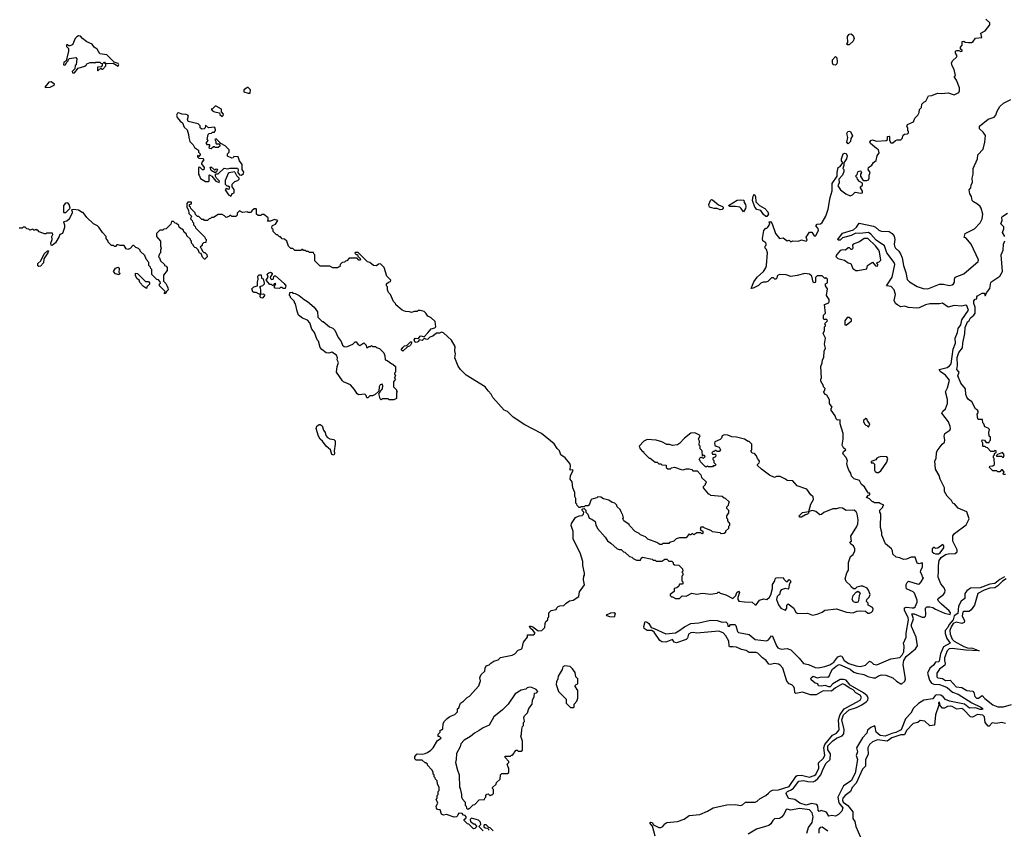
# Model space of a CAD drawing. Extents: x 2380107 to 2585170, y 384273 to 546161.
# Tile 256 of 256: x 2523240 to 2533382, y 448215 to 456559. Entities that reach past the tile are written whole.
import ezdxf

# ---------------------------------------------------------------- set-up
doc = ezdxf.new("R2010")
doc.units = 0

msp = doc.modelspace()

# ---------------------------------------------------------------- linework, layer by layer
at = {"layer": '0CON05XD'}
for points in [[(2531767, 452013), (2531755, 452048), (2531718, 452085), (2531725, 452110), (2531750, 452125), (2531727, 452147), (2531713, 452175), (2531723, 452235), (2531723, 452293), (2531692, 452395), (2531690, 452435), (2531663, 452433), (2531650, 452445), (2531640, 452475), (2531598, 452535), (2531598, 452552), (2531610, 452565), (2531582, 452605), (2531582, 452642), (2531555, 452690), (2531540, 452695), (2531522, 452715), (2531520, 452725), (2531530, 452735), (2531537, 452757), (2531520, 452775), (2531520, 452785), (2531492, 452835), (2531493, 452857), (2531500, 452865), (2531492, 452985), (2531507, 453023), (2531510, 453055), (2531522, 453078), (2531528, 453142), (2531542, 453175), (2531530, 453215), (2531540, 453275), (2531518, 453325), (2531530, 453355), (2531530, 453395), (2531540, 453405), (2531540, 453415), (2531530, 453425), (2531560, 453455), (2531555, 453470), (2531525, 453470), (2531520, 453475), (2531520, 453515), (2531540, 453535), (2531530, 453625), (2531575, 453640), (2531580, 453655), (2531580, 453675), (2531552, 453715), (2531562, 453785), (2531540, 453815), (2531540, 453835), (2531562, 453848), (2531560, 453885), (2531545, 453900), (2531535, 453890), (2531505, 453920), (2531455, 453918), (2531438, 453902), (2531439, 453861), (2531435, 453850), (2531425, 453848), (2531413, 453855), (2531400, 453915), (2531375, 453937), (2531327, 453943), (2531249, 453921), (2531185, 453911), (2531135, 453928), (2531065, 453932), (2531042, 453918), (2531040, 453895), (2531030, 453885), (2531020, 453885), (2531005, 453900), (2530983, 453897), (2530945, 453862), (2530925, 453853), (2530900, 453855), (2530875, 453843), (2530851, 453819), (2530795, 453791), (2530775, 453790), (2530804, 453856), (2530838, 453905), (2530902, 453965), (2530925, 454000), (2530933, 454025), (2530942, 454155), (2530932, 454192), (2530920, 454205), (2530920, 454225), (2530930, 454235), (2530930, 454245), (2530925, 454260), (2530895, 454280), (2530890, 454305), (2530907, 454385), (2530925, 454410), (2530935, 454410), (2530945, 454420), (2530968, 454452), (2530960, 454475), (2530975, 454480), (2530990, 454455), (2531027, 454355), (2531065, 454303), (2531105, 454312), (2531145, 454280), (2531165, 454288), (2531185, 454270), (2531205, 454278), (2531263, 454277), (2531295, 454290), (2531343, 454277), (2531352, 454285), (2531343, 454317), (2531375, 454370), (2531399, 454369), (2531425, 454330), (2531435, 454328), (2531442, 454335), (2531469, 454385), (2531466, 454406), (2531442, 454435), (2531455, 454450), (2531490, 454455), (2531505, 454470), (2531543, 454535), (2531567, 454605), (2531587, 454725), (2531608, 454795), (2531608, 454872), (2531662, 454945), (2531662, 454985), (2531672, 455035), (2531693, 455047), (2531720, 455085), (2531707, 455105), (2531704, 455125), (2531721, 455175), (2531735, 455182), (2531755, 455179), (2531764, 455155), (2531756, 455124), (2531728, 455085), (2531729, 455055), (2531720, 455025), (2531728, 455015), (2531728, 454995), (2531714, 454956), (2531678, 454915), (2531683, 454877), (2531666, 454845), (2531695, 454806), (2531750, 454765), (2531795, 454743), (2531820, 454755), (2531845, 454780), (2531905, 454770), (2531920, 454775), (2531922, 454792), (2531900, 454825), (2531900, 454835), (2531920, 454855), (2531920, 454875), (2531892, 454892), (2531870, 454915), (2531868, 454928), (2531850, 454945), (2531868, 454962), (2531875, 454992), (2531895, 455000), (2531906, 454996), (2531910, 454985), (2531900, 454965), (2531900, 454945), (2531921, 454911), (2531935, 454900), (2531965, 454901), (2531985, 454910), (2531991, 454925), (2531990, 454955), (2532002, 454985), (2531980, 455015), (2531982, 455035), (2532019, 455061), (2532035, 455088), (2532061, 455109), (2532074, 455156), (2532092, 455185), (2532088, 455218), (2532065, 455230), (2532003, 455283), (2531998, 455295), (2532006, 455314), (2532025, 455319), (2532065, 455308), (2532167, 455313), (2532180, 455325), (2532180, 455355), (2532195, 455360), (2532200, 455355), (2532200, 455315), (2532215, 455290), (2532235, 455290), (2532260, 455315), (2532278, 455322), (2532315, 455320), (2532330, 455335), (2532342, 455368), (2532355, 455380), (2532385, 455382), (2532397, 455393), (2532397, 455407), (2532390, 455415), (2532390, 455445), (2532380, 455455), (2532385, 455480), (2532448, 455505), (2532460, 455545), (2532490, 455575), (2532507, 455603), (2532508, 455632), (2532530, 455655), (2532533, 455687), (2532555, 455710), (2532575, 455720), (2532600, 455775), (2532635, 455777), (2532695, 455800), (2532735, 455797), (2532805, 455804), (2532865, 455786), (2532913, 455807), (2532921, 455825), (2532920, 455855), (2532890, 455935), (2532870, 455965), (2532870, 455975), (2532880, 455985), (2532867, 456045), (2532844, 456084), (2532838, 456115), (2532851, 456139), (2532889, 456171), (2532898, 456185), (2532880, 456215), (2532880, 456235), (2532895, 456240), (2532915, 456240), (2532935, 456230), (2532948, 456235), (2532950, 456245), (2532930, 456255), (2532930, 456275), (2532950, 456295), (2532950, 456335), (2532965, 456337), (2532978, 456328), (2533015, 456322), (2533045, 456324), (2533062, 456335), (2533085, 456368), (2533150, 456375), (2533139, 456421), (2533186, 456444), (2533233, 456505), (2533233, 456525), (2533193, 456565)], [(2523785, 456010), (2523805, 456012), (2523842, 456058), (2523912, 456078), (2523925, 456090), (2523930, 456105), (2523965, 456118), (2524008, 456118), (2524015, 456110), (2524025, 456120), (2524065, 456120), (2524075, 456110), (2524088, 456108), (2524090, 456085), (2524078, 456072), (2524042, 456068), (2524040, 456035), (2524045, 456030), (2524075, 456060), (2524085, 456050), (2524095, 456050), (2524127, 456083), (2524128, 456098), (2524120, 456110), (2524102, 456112), (2524105, 456120), (2524115, 456120), (2524120, 456110), (2524145, 456108), (2524202, 456112), (2524255, 456080), (2524260, 456095), (2524255, 456108), (2524212, 456122), (2524138, 456195), (2524065, 456208), (2524037, 456255), (2524006, 456276), (2523986, 456306), (2523932, 456332), (2523888, 456365), (2523865, 456390), (2523847, 456393), (2523827, 456383), (2523812, 456365), (2523785, 456300), (2523755, 456290), (2523745, 456290), (2523735, 456300), (2523722, 456298), (2523722, 456282), (2523742, 456262), (2523742, 456235), (2523720, 456135), (2523695, 456120), (2523690, 456095), (2523705, 456090), (2523715, 456100), (2523722, 456118), (2523740, 456135), (2523740, 456145), (2523752, 456158), (2523818, 456168), (2523828, 456155), (2523820, 456095), (2523810, 456085), (2523808, 456052), (2523782, 456025), (2523785, 456010)], [(2531785, 456300), (2531765, 456300), (2531762, 456305), (2531772, 456325), (2531768, 456385), (2531785, 456408), (2531805, 456412), (2531827, 456395), (2531836, 456364), (2531825, 456338), (2531785, 456300)], [(2531645, 456090), (2531620, 456095), (2531612, 456115), (2531614, 456146), (2531645, 456180), (2531657, 456167), (2531662, 456125), (2531657, 456103), (2531645, 456090)], [(2523505, 455860), (2523555, 455863), (2523596, 455884), (2523600, 455895), (2523565, 455918), (2523540, 455915), (2523500, 455865), (2523505, 455860)], [(2525595, 455801), (2525615, 455802), (2525616, 455835), (2525595, 455861), (2525585, 455861), (2525548, 455835), (2525550, 455815), (2525595, 455801)], [(2531915, 449499), (2531961, 449529), (2531975, 449545), (2531980, 449565), (2531969, 449589), (2531933, 449623), (2531795, 449699), (2531752, 449752), (2531725, 449760), (2531692, 449758), (2531616, 449714), (2531590, 449685), (2531575, 449682), (2531536, 449696), (2531495, 449691), (2531470, 449695), (2531460, 449715), (2531435, 449722), (2531392, 449755), (2531388, 449765), (2531392, 449775), (2531415, 449792), (2531455, 449776), (2531495, 449786), (2531565, 449783), (2531580, 449795), (2531594, 449835), (2531613, 449865), (2531664, 449905), (2531685, 449912), (2531794, 449865), (2531834, 449834), (2531865, 449823), (2531935, 449812), (2531975, 449791), (2532035, 449775), (2532055, 449777), (2532085, 449797), (2532118, 449808), (2532162, 449802), (2532235, 449776), (2532271, 449741), (2532315, 449714), (2532326, 449714), (2532357, 449743), (2532363, 449765), (2532342, 449915), (2532349, 449955), (2532371, 449995), (2532466, 450074), (2532488, 450105), (2532476, 450195), (2532428, 450305), (2532427, 450325), (2532447, 450385), (2532431, 450435), (2532455, 450435), (2532535, 450402), (2532559, 450401), (2532569, 450411), (2532574, 450425), (2532571, 450495), (2532585, 450507), (2532615, 450509), (2532645, 450502), (2532675, 450483), (2532765, 450444), (2532825, 450429), (2532828, 450445), (2532815, 450466), (2532735, 450535), (2532705, 450567), (2532697, 450585), (2532702, 450595), (2532756, 450635), (2532771, 450655), (2532774, 450675), (2532763, 450705), (2532729, 450745), (2532700, 450815), (2532706, 450874), (2532703, 450935), (2532713, 450987), (2532733, 451015), (2532775, 451046), (2532805, 451055), (2532875, 451058), (2532896, 451074), (2532898, 451095), (2532851, 451185), (2532852, 451238), (2532868, 451262), (2532988, 451352), (2533021, 451415), (2532995, 451488), (2532907, 451525), (2532868, 451568), (2532853, 451575), (2532838, 451605), (2532795, 451647), (2532766, 451695), (2532768, 451735), (2532723, 451823), (2532711, 451861), (2532672, 451925), (2532667, 452013), (2532682, 452035), (2532684, 452095), (2532692, 452115), (2532743, 452185), (2532767, 452205), (2532771, 452225), (2532764, 452265), (2532770, 452295), (2532820, 452330), (2532827, 452345), (2532826, 452366), (2532806, 452416), (2532740, 452505), (2532748, 452525), (2532775, 452547), (2532796, 452605), (2532797, 452645), (2532777, 452725), (2532796, 452765), (2532818, 452845), (2532775, 452894), (2532722, 452932), (2532712, 452955), (2532795, 452975), (2532819, 452991), (2532835, 453011), (2532857, 453163), (2532881, 453225), (2532876, 453275), (2532901, 453335), (2532906, 453376), (2532933, 453415), (2532944, 453466), (2533014, 453565), (2532995, 453611), (2532985, 453618), (2532945, 453608), (2532865, 453612), (2532805, 453595), (2532745, 453636), (2532715, 453630), (2532615, 453632), (2532569, 453621), (2532505, 453589), (2532483, 453587), (2532395, 453593), (2532355, 453605), (2532315, 453600), (2532285, 453615), (2532263, 453635), (2532249, 453665), (2532262, 453725), (2532248, 453775), (2532218, 453808), (2532170, 453815), (2532226, 453905), (2532255, 454035), (2532247, 454055), (2532174, 454156), (2532149, 454229), (2532062, 454285), (2532009, 454349), (2531985, 454366), (2531895, 454356), (2531853, 454357), (2531805, 454333), (2531715, 454311), (2531692, 454285), (2531672, 454285), (2531668, 454295), (2531715, 454359), (2531828, 454392), (2531860, 454420), (2531888, 454462), (2532035, 454432), (2532055, 454422), (2532090, 454390), (2532115, 454378), (2532195, 454377), (2532227, 454355), (2532247, 454327), (2532255, 454295), (2532248, 454245), (2532252, 454225), (2532263, 454203), (2532295, 454173), (2532313, 454145), (2532329, 454105), (2532345, 454025), (2532369, 453955), (2532381, 453881), (2532405, 453858), (2532485, 453809), (2532548, 453788), (2532595, 453785), (2532715, 453832), (2532755, 453832), (2532815, 453820), (2532844, 453825), (2532860, 453835), (2532871, 453855), (2532868, 453885), (2532877, 453905), (2532965, 453940), (2533114, 454065), (2533116, 454085), (2533041, 454245), (2532985, 454310), (2532970, 454315), (2532980, 454355), (2533077, 454405), (2533134, 454465), (2533154, 454505), (2533160, 454555), (2533144, 454615), (2533134, 454634), (2533105, 454657), (2533065, 454681), (2533053, 454695), (2533043, 454735), (2533027, 454765), (2533022, 454805), (2533038, 454825), (2533040, 454855), (2533056, 454884), (2533050, 454925), (2533062, 454965), (2533062, 455025), (2533107, 455125), (2533111, 455165), (2533166, 455225), (2533181, 455295), (2533189, 455365), (2533165, 455400), (2533128, 455435), (2533128, 455462), (2533216, 455534), (2533279, 455555), (2533295, 455575), (2533308, 455615), (2533337, 455663), (2533375, 455699), (2533449, 455735)], [(2525325, 455562), (2525335, 455570), (2525338, 455585), (2525318, 455608), (2525320, 455635), (2525265, 455668), (2525254, 455666), (2525225, 455640), (2525212, 455638), (2525225, 455620), (2525248, 455608), (2525298, 455598), (2525302, 455582), (2525325, 455562)], [(2525295, 454880), (2525297, 454895), (2525266, 454926), (2525258, 454945), (2525258, 454962), (2525265, 454970), (2525285, 454970), (2525345, 455030), (2525385, 455020), (2525407, 455027), (2525485, 455030), (2525492, 455015), (2525488, 454985), (2525505, 454960), (2525525, 454957), (2525545, 454972), (2525547, 454987), (2525533, 455015), (2525532, 455065), (2525503, 455103), (2525490, 455145), (2525445, 455150), (2525440, 455135), (2525425, 455130), (2525382, 455152), (2525380, 455175), (2525397, 455193), (2525398, 455218), (2525355, 455258), (2525312, 455282), (2525265, 455330), (2525250, 455325), (2525260, 455305), (2525260, 455285), (2525265, 455280), (2525298, 455278), (2525300, 455255), (2525285, 455240), (2525255, 455240), (2525245, 455250), (2525235, 455250), (2525212, 455228), (2525195, 455230), (2525190, 455245), (2525200, 455255), (2525198, 455268), (2525175, 455270), (2525160, 455285), (2525180, 455315), (2525170, 455325), (2525180, 455375), (2525193, 455387), (2525215, 455390), (2525225, 455400), (2525245, 455400), (2525256, 455424), (2525255, 455440), (2525245, 455450), (2525183, 455443), (2525155, 455470), (2525150, 455445), (2525140, 455435), (2525115, 455432), (2525100, 455445), (2525100, 455465), (2525077, 455487), (2524975, 455510), (2524970, 455535), (2524978, 455565), (2524972, 455575), (2524955, 455583), (2524915, 455584), (2524875, 455600), (2524864, 455596), (2524854, 455575), (2524861, 455551), (2524892, 455512), (2524918, 455495), (2524935, 455450), (2524964, 455424), (2524980, 455375), (2524981, 455345), (2524994, 455304), (2525028, 455268), (2525042, 455242), (2525080, 455215), (2525083, 455193), (2525098, 455175), (2525098, 455165), (2525085, 455150), (2525072, 455158), (2525070, 455145), (2525085, 455132), (2525125, 455128), (2525138, 455115), (2525115, 455090), (2525112, 455072), (2525140, 455035), (2525138, 455012), (2525122, 455012), (2525095, 455040), (2525080, 455035), (2525080, 454965), (2525090, 454955), (2525102, 454922), (2525155, 454890), (2525185, 454890), (2525190, 454895), (2525190, 454955), (2525195, 454960), (2525220, 454945), (2525260, 454895), (2525295, 454880)], [(2531775, 455280), (2531762, 455295), (2531772, 455345), (2531760, 455385), (2531770, 455405), (2531785, 455410), (2531798, 455405), (2531817, 455363), (2531800, 455335), (2531797, 455305), (2531775, 455280)], [(2525255, 454980), (2525212, 455005), (2525202, 455038), (2525215, 455038), (2525245, 455010), (2525255, 455010), (2525265, 455020), (2525278, 455018), (2525268, 454992), (2525255, 454980)], [(2525415, 454740), (2525432, 454768), (2525450, 454775), (2525449, 454809), (2525430, 454835), (2525430, 454865), (2525455, 454890), (2525488, 454902), (2525500, 454915), (2525500, 454925), (2525475, 454950), (2525460, 454985), (2525452, 454992), (2525398, 454982), (2525387, 454973), (2525358, 454902), (2525358, 454865), (2525375, 454848), (2525387, 454847), (2525400, 454835), (2525395, 454810), (2525365, 454818), (2525358, 454805), (2525392, 454755), (2525415, 454740)], [(2530455, 454598), (2530425, 454614), (2530393, 454613), (2530346, 454626), (2530339, 454655), (2530355, 454697), (2530365, 454704), (2530375, 454702), (2530440, 454650), (2530478, 454635), (2530488, 454625), (2530487, 454617), (2530475, 454604), (2530455, 454598)], [(2530695, 454580), (2530673, 454613), (2530658, 454625), (2530615, 454634), (2530555, 454633), (2530540, 454645), (2530632, 454698), (2530665, 454702), (2530698, 454698), (2530703, 454675), (2530718, 454655), (2530721, 454635), (2530716, 454614), (2530695, 454580)], [(2530935, 454530), (2530925, 454531), (2530901, 454551), (2530875, 454593), (2530834, 454604), (2530812, 454625), (2530787, 454697), (2530795, 454740), (2530805, 454760), (2530820, 454735), (2530822, 454682), (2530860, 454645), (2530915, 454612), (2530948, 454578), (2530954, 454555), (2530935, 454530)], [(2525823, 454483), (2525792, 454482), (2525800, 454495), (2525800, 454515), (2525755, 454550), (2525735, 454550), (2525725, 454540), (2525695, 454540), (2525680, 454555), (2525680, 454605), (2525675, 454610), (2525655, 454610), (2525632, 454588), (2525625, 454570), (2525595, 454570), (2525588, 454578), (2525535, 454570), (2525505, 454590), (2525480, 454565), (2525480, 454545), (2525465, 454530), (2525425, 454530), (2525415, 454540), (2525405, 454540), (2525395, 454530), (2525365, 454520), (2525348, 454538), (2525325, 454550), (2525285, 454550), (2525235, 454520), (2525215, 454520), (2525205, 454510), (2525192, 454508), (2525175, 454490), (2525145, 454490), (2525135, 454500), (2525115, 454500), (2525085, 454530), (2525072, 454532), (2525052, 454552), (2525048, 454568), (2525002, 454612), (2525000, 454625), (2524990, 454635), (2524990, 454655), (2525008, 454662), (2525008, 454678), (2524972, 454678), (2524960, 454665), (2524960, 454625), (2524980, 454595), (2524982, 454562), (2525010, 454535), (2525000, 454505), (2525018, 454488), (2525020, 454475), (2525030, 454465), (2525030, 454445), (2525048, 454428), (2525052, 454412), (2525148, 454318), (2525150, 454305), (2525160, 454295), (2525158, 454262), (2525132, 454258), (2525120, 454245), (2525118, 454232), (2525100, 454215), (2525110, 454205), (2525122, 454172), (2525135, 454160), (2525148, 454158), (2525168, 454138), (2525170, 454115), (2525148, 454092), (2525142, 454092), (2525122, 454112), (2525108, 454148), (2525092, 454152), (2525078, 454188), (2525058, 454208), (2525045, 454210), (2525032, 454222), (2525028, 454238), (2525010, 454255), (2525010, 454275), (2525000, 454285), (2524998, 454298), (2524962, 454332), (2524958, 454348), (2524932, 454372), (2524928, 454388), (2524915, 454400), (2524902, 454402), (2524882, 454422), (2524878, 454438), (2524855, 454460), (2524842, 454462), (2524825, 454480), (2524802, 454478), (2524798, 454452), (2524748, 454402), (2524725, 454400), (2524715, 454390), (2524685, 454390), (2524650, 454355), (2524650, 454325), (2524690, 454275), (2524690, 454225), (2524698, 454205), (2524690, 454185), (2524690, 454155), (2524680, 454145), (2524670, 454115), (2524680, 454105), (2524690, 454075), (2524730, 454035), (2524730, 454025), (2524748, 454018), (2524760, 454005), (2524760, 453975), (2524720, 453925), (2524720, 453865), (2524745, 453840), (2524758, 453812), (2524767, 453797), (2524768, 453775), (2524752, 453758), (2524745, 453740), (2524732, 453732), (2524730, 453745), (2524738, 453758), (2524680, 453815), (2524680, 453835), (2524690, 453845), (2524688, 453858), (2524668, 453878), (2524652, 453882), (2524602, 453932), (2524600, 453985), (2524590, 453995), (2524588, 454008), (2524570, 454025), (2524570, 454055), (2524560, 454065), (2524558, 454078), (2524542, 454092), (2524528, 454128), (2524482, 454172), (2524480, 454185), (2524465, 454200), (2524435, 454210), (2524415, 454230), (2524405, 454230), (2524379, 454201), (2524355, 454191), (2524336, 454196), (2524315, 454230), (2524275, 454232), (2524255, 454240), (2524242, 454238), (2524225, 454220), (2524215, 454220), (2524205, 454230), (2524185, 454230), (2524150, 454265), (2524150, 454275), (2524130, 454305), (2524130, 454325), (2524094, 454364), (2524055, 454420), (2524040, 454435), (2524000, 454455), (2523931, 454521), (2523895, 454570), (2523885, 454570), (2523847, 454597), (2523795, 454602), (2523772, 454598), (2523782, 454582), (2523782, 454565), (2523755, 454520), (2523753, 454505), (2523727, 454483), (2523690, 454475), (2523703, 454443), (2523703, 454417), (2523680, 454355), (2523654, 454346), (2523648, 454325), (2523610, 454260), (2523575, 454230), (2523564, 454234), (2523559, 454255), (2523573, 454295), (2523570, 454325), (2523580, 454345), (2523578, 454358), (2523515, 454360), (2523508, 454352), (2523495, 454352), (2523442, 454372), (2523425, 454390), (2523415, 454390), (2523405, 454400), (2523395, 454390), (2523385, 454390), (2523375, 454400), (2523345, 454390), (2523335, 454400), (2523312, 454402), (2523295, 454420), (2523275, 454420), (2523265, 454410), (2523235, 454410)], [(2523695, 454570), (2523715, 454572), (2523760, 454615), (2523750, 454655), (2523735, 454670), (2523712, 454668), (2523690, 454645), (2523690, 454575), (2523695, 454570)], [(2530273, 450647), (2530355, 450640), (2530425, 450650), (2530435, 450660), (2530445, 450660), (2530455, 450650), (2530515, 450630), (2530585, 450592), (2530617, 450623), (2530627, 450655), (2530645, 450670), (2530656, 450655), (2530637, 450603), (2530638, 450585), (2530647, 450567), (2530705, 450558), (2530786, 450556), (2530815, 450530), (2530825, 450530), (2530860, 450575), (2530905, 450590), (2530935, 450582), (2530965, 450608), (2530977, 450633), (2530993, 450697), (2530993, 450737), (2531020, 450775), (2531023, 450797), (2531032, 450808), (2531105, 450810), (2531112, 450792), (2531135, 450770), (2531150, 450770), (2531165, 450790), (2531180, 450775), (2531180, 450755), (2531170, 450750), (2531160, 450695), (2531155, 450690), (2531125, 450698), (2531085, 450682), (2531072, 450665), (2531068, 450632), (2531055, 450628), (2531044, 450615), (2531037, 450585), (2531055, 450530), (2531080, 450495), (2531125, 450472), (2531130, 450475), (2531142, 450495), (2531142, 450525), (2531155, 450538), (2531213, 450493), (2531235, 450450), (2531255, 450438), (2531355, 450442), (2531405, 450422), (2531455, 450432), (2531506, 450454), (2531535, 450473), (2531654, 450486), (2531757, 450453), (2531825, 450447), (2531865, 450462), (2531905, 450468), (2531952, 450462), (2531975, 450442), (2531995, 450443), (2532015, 450452), (2532028, 450465), (2532032, 450485), (2532025, 450500), (2531980, 450525), (2531980, 450545), (2531964, 450564), (2531968, 450585), (2531991, 450609), (2532002, 450635), (2531985, 450680), (2531969, 450699), (2531925, 450722), (2531905, 450722), (2531865, 450710), (2531847, 450693), (2531830, 450695), (2531804, 450714), (2531798, 450728), (2531755, 450770), (2531742, 450795), (2531761, 450859), (2531778, 450885), (2531778, 450965), (2531797, 451025), (2531825, 451048), (2531844, 451086), (2531842, 451105), (2531828, 451138), (2531803, 451155), (2531790, 451175), (2531808, 451185), (2531802, 451235), (2531864, 451336), (2531875, 451362), (2531877, 451405), (2531868, 451465), (2531857, 451487), (2531835, 451504), (2531755, 451501), (2531715, 451526), (2531685, 451529), (2531653, 451517), (2531615, 451518), (2531525, 451480), (2531501, 451459), (2531483, 451457), (2531441, 451491), (2531405, 451501), (2531370, 451490), (2531366, 451474), (2531356, 451464), (2531333, 451457), (2531295, 451432), (2531272, 451432), (2531270, 451445), (2531305, 451480), (2531370, 451490), (2531390, 451565), (2531417, 451613), (2531415, 451640), (2531391, 451661), (2531349, 451719), (2531250, 451755), (2531205, 451808), (2531145, 451810), (2531130, 451825), (2531075, 451850), (2531035, 451850), (2531015, 451842), (2530965, 451864), (2530880, 451925), (2530840, 451965), (2530840, 451975), (2530858, 451992), (2530860, 452005), (2530857, 452017), (2530840, 452035), (2530830, 452065), (2530808, 452088), (2530785, 452090), (2530770, 452115), (2530780, 452125), (2530780, 452185), (2530755, 452210), (2530745, 452210), (2530707, 452237), (2530625, 452258), (2530575, 452260), (2530535, 452278), (2530495, 452280), (2530475, 452270), (2530468, 452245), (2530456, 452234), (2530401, 452209), (2530397, 452195), (2530402, 452175), (2530413, 452163), (2530445, 452152), (2530460, 452125), (2530445, 452110), (2530425, 452110), (2530415, 452120), (2530405, 452120), (2530395, 452110), (2530382, 452108), (2530370, 452095), (2530375, 452080), (2530405, 452080), (2530410, 452075), (2530408, 452052), (2530392, 452048), (2530380, 452035), (2530380, 452025), (2530390, 452015), (2530390, 451995), (2530410, 451975), (2530405, 451960), (2530385, 451960), (2530375, 451950), (2530335, 451950), (2530325, 451960), (2530315, 451950), (2530305, 451950), (2530252, 452002), (2530250, 452015), (2530240, 452025), (2530245, 452040), (2530255, 452050), (2530285, 452040), (2530298, 452052), (2530300, 452065), (2530285, 452070), (2530272, 452062), (2530270, 452115), (2530250, 452135), (2530250, 452165), (2530240, 452175), (2530242, 452215), (2530233, 452235), (2530248, 452275), (2530195, 452300), (2530154, 452296), (2530088, 452245), (2530035, 452190), (2530015, 452178), (2529965, 452170), (2529932, 452182), (2529905, 452182), (2529855, 452208), (2529796, 452226), (2529705, 452232), (2529670, 452215), (2529620, 452165), (2529630, 452135), (2529655, 452110), (2529665, 452110), (2529670, 452095), (2529725, 452040), (2529735, 452040), (2529785, 452000), (2529805, 452000), (2529825, 451980), (2529845, 451980), (2529855, 451970), (2529898, 451968), (2529900, 451945), (2529915, 451930), (2529945, 451930), (2529955, 451940), (2529985, 451948), (2530055, 451922), (2530075, 451920), (2530105, 451930), (2530135, 451930), (2530162, 451922), (2530175, 451910), (2530218, 451908), (2530258, 451868), (2530262, 451842), (2530310, 451795), (2530310, 451785), (2530300, 451775), (2530300, 451765), (2530280, 451745), (2530280, 451735), (2530332, 451672), (2530345, 451670), (2530355, 451660), (2530475, 451650), (2530495, 451630), (2530508, 451628), (2530550, 451585), (2530540, 451575), (2530538, 451552), (2530520, 451535), (2530520, 451525), (2530540, 451505), (2530540, 451475), (2530520, 451445), (2530520, 451425), (2530530, 451415), (2530530, 451395), (2530550, 451365), (2530550, 451345), (2530540, 451335), (2530540, 451315), (2530512, 451288), (2530510, 451275), (2530498, 451262), (2530465, 451260), (2530455, 451270), (2530375, 451280), (2530365, 451290), (2530292, 451322), (2530285, 451330), (2530255, 451330), (2530250, 451305), (2530278, 451288), (2530278, 451262), (2530265, 451260), (2530255, 451270), (2530215, 451270), (2530185, 451250), (2530175, 451260), (2530165, 451260), (2530155, 451250), (2530145, 451250), (2530135, 451260), (2530105, 451220), (2530035, 451220), (2530003, 451207), (2529977, 451183), (2529935, 451170), (2529925, 451160), (2529865, 451160), (2529855, 451150), (2529835, 451150), (2529802, 451172), (2529710, 451205), (2529685, 451230), (2529635, 451250), (2529620, 451265), (2529580, 451285), (2529520, 451345), (2529517, 451357), (2529462, 451395), (2529452, 451415), (2529458, 451425), (2529452, 451452), (2529437, 451487), (2529425, 451510), (2529395, 451540), (2529390, 451555), (2529370, 451575), (2529343, 451583), (2529307, 451607), (2529255, 451620), (2529227, 451637), (2529195, 451640), (2529185, 451630), (2529133, 451617), (2529122, 451608), (2529110, 451565), (2529095, 451550), (2529065, 451550), (2529055, 451540), (2529025, 451540), (2529015, 451530), (2529002, 451532), (2528982, 451552), (2528980, 451565), (2528970, 451575), (2528970, 451625), (2528960, 451645), (2528960, 451685), (2528938, 451735), (2528932, 451795), (2528910, 451825), (2528913, 451857), (2528940, 451915), (2528935, 451920), (2528910, 451915), (2528914, 451964), (2528908, 451985), (2528858, 452045), (2528814, 452074), (2528802, 452115), (2528775, 452140), (2528746, 452186), (2528614, 452294), (2528444, 452384), (2528323, 452463), (2528265, 452522), (2528230, 452535), (2528114, 452664), (2528095, 452700), (2528064, 452734), (2528036, 452776), (2527840, 452895), (2527782, 452952), (2527758, 452988), (2527722, 453075), (2527730, 453115), (2527722, 453145), (2527725, 453190), (2527689, 453255), (2527605, 453330), (2527585, 453337), (2527565, 453328), (2527535, 453328), (2527495, 453298), (2527465, 453287), (2527445, 453267), (2527435, 453263), (2527408, 453272), (2527386, 453254), (2527355, 453260), (2527347, 453243), (2527335, 453234), (2527325, 453232), (2527310, 453240), (2527302, 453258), (2527315, 453277), (2527348, 453272), (2527364, 453296), (2527375, 453301), (2527405, 453290), (2527445, 453330), (2527477, 453373), (2527517, 453383), (2527527, 453393), (2527518, 453448), (2527478, 453485), (2527445, 453502), (2527423, 453535), (2527405, 453550), (2527365, 453562), (2527345, 453560), (2527335, 453550), (2527305, 453550), (2527275, 453540), (2527255, 453548), (2527215, 453550), (2527180, 453565), (2527115, 453620), (2527110, 453635), (2527090, 453655), (2527060, 453725), (2527038, 453748), (2527030, 453775), (2527030, 453805), (2527020, 453815), (2527020, 453835), (2527040, 453855), (2527059, 453861), (2527062, 453875), (2527022, 453915), (2526993, 454005), (2526955, 454041), (2526935, 454040), (2526915, 454022), (2526885, 454027), (2526845, 454058), (2526822, 454062), (2526728, 454158), (2526695, 454160), (2526692, 454152), (2526705, 454140), (2526718, 454138), (2526722, 454122), (2526748, 454098), (2526750, 454085), (2526745, 454080), (2526732, 454082), (2526715, 454100), (2526635, 454100), (2526608, 454072), (2526595, 454070), (2526585, 454060), (2526562, 454058), (2526540, 454035), (2526538, 454012), (2526525, 454010), (2526515, 454000), (2526465, 454000), (2526435, 454020), (2526335, 454020), (2526280, 454075), (2526280, 454135), (2526270, 454145), (2526268, 454158), (2526225, 454160), (2526215, 454170), (2526195, 454170), (2526185, 454180), (2526165, 454180), (2526155, 454190), (2526145, 454190), (2526135, 454180), (2526075, 454180), (2526055, 454200), (2526032, 454202), (2526010, 454225), (2525990, 454275), (2525968, 454298), (2525945, 454300), (2525925, 454320), (2525915, 454320), (2525895, 454340), (2525885, 454340), (2525850, 454375), (2525850, 454395), (2525840, 454405), (2525838, 454425), (2525845, 454438), (2525875, 454450), (2525898, 454488), (2525865, 454500), (2525823, 454483)], [(2533388, 454325), (2533364, 454365), (2533376, 454405), (2533376, 454425), (2533348, 454455), (2533362, 454488), (2533358, 454522), (2533368, 454535), (2533416, 454564)], [(2531875, 453974), (2531965, 453990), (2531974, 454026), (2532025, 454060), (2532055, 454022), (2532075, 454020), (2532080, 454035), (2532070, 454045), (2532072, 454058), (2532095, 454062), (2532109, 454081), (2532098, 454165), (2532089, 454185), (2532055, 454227), (2531975, 454305), (2531940, 454305), (2531890, 454270), (2531825, 454246), (2531817, 454235), (2531822, 454205), (2531815, 454190), (2531805, 454190), (2531787, 454207), (2531775, 454208), (2531747, 454183), (2531715, 454186), (2531690, 454180), (2531648, 454125), (2531650, 454115), (2531669, 454099), (2531735, 454080), (2531774, 454054), (2531800, 454045), (2531822, 453995), (2531854, 453974), (2531875, 453974)], [(2533395, 451870), (2533375, 451870), (2533370, 451885), (2533380, 451895), (2533365, 451920), (2533352, 451918), (2533335, 451900), (2533315, 451900), (2533305, 451910), (2533265, 451910), (2533230, 451945), (2533232, 451958), (2533265, 451960), (2533280, 451975), (2533278, 452038), (2533270, 452045), (2533270, 452065), (2533280, 452075), (2533282, 452088), (2533298, 452102), (2533300, 452115), (2533285, 452120), (2533275, 452110), (2533245, 452110), (2533208, 452148), (2533195, 452150), (2533185, 452160), (2533165, 452160), (2533160, 452165), (2533160, 452195), (2533150, 452215), (2533155, 452230), (2533180, 452225), (2533195, 452200), (2533225, 452200), (2533230, 452215), (2533240, 452225), (2533240, 452255), (2533228, 452268), (2533222, 452305), (2533230, 452335), (2533215, 452350), (2533182, 452362), (2533170, 452395), (2533160, 452405), (2533158, 452438), (2533115, 452440), (2533110, 452445), (2533103, 452495), (2533112, 452508), (2533112, 452525), (2533106, 452536), (2533085, 452549), (2533049, 452619), (2533014, 452645), (2532995, 452669), (2532986, 452695), (2532983, 452753), (2532935, 452812), (2532905, 452890), (2532918, 452925), (2532894, 452955), (2532900, 452995), (2532896, 453076), (2532915, 453129), (2532953, 453177), (2532954, 453225), (2532976, 453325), (2532979, 453385), (2533004, 453445), (2533021, 453459), (2533035, 453486), (2533068, 453512), (2533081, 453535), (2533082, 453595), (2533067, 453635), (2533068, 453662), (2533083, 453677), (2533098, 453682), (2533098, 453702), (2533107, 453713), (2533155, 453742), (2533180, 453740), (2533182, 453715), (2533190, 453715), (2533200, 453745), (2533232, 453788), (2533240, 453830), (2533245, 453850), (2533255, 453862), (2533336, 453914), (2533363, 453965), (2533350, 454135), (2533372, 454185), (2533373, 454245), (2533389, 454281)], [(2523436, 454016), (2523425, 454022), (2523427, 454045), (2523458, 454075), (2523493, 454145), (2523525, 454178), (2523535, 454178), (2523528, 454155), (2523488, 454095), (2523486, 454054), (2523455, 454019), (2523436, 454016)], [(2524265, 453930), (2524225, 453938), (2524207, 453965), (2524225, 453998), (2524255, 454010), (2524263, 453993), (2524262, 453955), (2524270, 453945), (2524265, 453930)], [(2524545, 453790), (2524515, 453810), (2524479, 453849), (2524470, 453875), (2524445, 453890), (2524431, 453921), (2524432, 453948), (2524455, 453942), (2524535, 453860), (2524565, 453860), (2524578, 453848), (2524578, 453832), (2524550, 453805), (2524545, 453790)], [(2525735, 453688), (2525722, 453695), (2525718, 453705), (2525720, 453730), (2525705, 453730), (2525677, 453747), (2525655, 453747), (2525642, 453755), (2525630, 453785), (2525653, 453807), (2525690, 453815), (2525688, 453855), (2525698, 453885), (2525692, 453915), (2525705, 453930), (2525728, 453928), (2525730, 453895), (2525748, 453888), (2525758, 453845), (2525757, 453833), (2525740, 453815), (2525710, 453805), (2525718, 453798), (2525722, 453765), (2525720, 453730), (2525752, 453732), (2525762, 453722), (2525762, 453715), (2525745, 453693), (2525735, 453688)], [(2525975, 453790), (2525955, 453790), (2525945, 453800), (2525925, 453800), (2525915, 453790), (2525873, 453793), (2525860, 453805), (2525880, 453835), (2525875, 453840), (2525862, 453838), (2525855, 453820), (2525845, 453820), (2525835, 453830), (2525815, 453830), (2525780, 453875), (2525800, 453905), (2525790, 453935), (2525805, 453950), (2525825, 453958), (2525840, 453945), (2525840, 453935), (2525820, 453905), (2525822, 453892), (2525835, 453880), (2525850, 453885), (2525862, 453918), (2525875, 453920), (2525965, 453840), (2525980, 453815), (2525975, 453790)], [(2527095, 452640), (2527045, 452640), (2527035, 452650), (2526975, 452650), (2526965, 452640), (2526952, 452652), (2526940, 452705), (2526950, 452715), (2526952, 452728), (2526977, 452753), (2526982, 452785), (2526972, 452802), (2526954, 452796), (2526942, 452775), (2526938, 452732), (2526903, 452697), (2526875, 452683), (2526848, 452682), (2526825, 452660), (2526815, 452660), (2526810, 452685), (2526795, 452700), (2526735, 452692), (2526715, 452702), (2526688, 452748), (2526648, 452795), (2526575, 452828), (2526565, 452838), (2526503, 452925), (2526511, 452985), (2526523, 453025), (2526510, 453055), (2526512, 453075), (2526502, 453102), (2526455, 453132), (2526425, 453122), (2526396, 453126), (2526351, 453161), (2526335, 453180), (2526318, 453245), (2526305, 453260), (2526278, 453335), (2526248, 453368), (2526230, 453435), (2526205, 453462), (2526154, 453484), (2526112, 453515), (2526098, 453555), (2526082, 453632), (2526070, 453645), (2526070, 453655), (2526030, 453695), (2526030, 453705), (2526020, 453715), (2526022, 453748), (2526045, 453750), (2526055, 453740), (2526077, 453737), (2526120, 453715), (2526170, 453675), (2526206, 453656), (2526272, 453595), (2526307, 453547), (2526312, 453492), (2526355, 453450), (2526367, 453447), (2526430, 453395), (2526465, 453380), (2526485, 453360), (2526522, 453282), (2526551, 453241), (2526564, 453204), (2526582, 453192), (2526605, 453188), (2526625, 453193), (2526670, 453215), (2526695, 453240), (2526705, 453240), (2526724, 453214), (2526745, 453200), (2526785, 453230), (2526810, 453205), (2526812, 453182), (2526825, 453180), (2526835, 453190), (2526855, 453190), (2526865, 453200), (2526875, 453190), (2526905, 453190), (2526915, 453180), (2526945, 453170), (2526990, 453125), (2527002, 453095), (2527004, 453054), (2527026, 453046), (2527072, 453012), (2527085, 453010), (2527110, 452985), (2527110, 452925), (2527100, 452915), (2527100, 452905), (2527110, 452895), (2527100, 452865), (2527110, 452855), (2527090, 452825), (2527090, 452775), (2527120, 452745), (2527120, 452735), (2527130, 452725), (2527120, 452715), (2527120, 452655), (2527095, 452640)], [(2531755, 453410), (2531810, 453455), (2531808, 453468), (2531785, 453490), (2531765, 453490), (2531740, 453455), (2531740, 453415), (2531755, 453410)], [(2527185, 453144), (2527169, 453155), (2527185, 453180), (2527205, 453196), (2527229, 453201), (2527265, 453240), (2527275, 453238), (2527276, 453225), (2527265, 453204), (2527255, 453194), (2527233, 453187), (2527185, 453144)], [(2526475, 452072), (2526455, 452078), (2526443, 452125), (2526396, 452165), (2526359, 452215), (2526334, 452235), (2526317, 452265), (2526293, 452345), (2526302, 452368), (2526325, 452388), (2526335, 452388), (2526354, 452374), (2526368, 452328), (2526385, 452303), (2526395, 452275), (2526412, 452252), (2526435, 452238), (2526475, 452231), (2526488, 452218), (2526490, 452185), (2526478, 452115), (2526482, 452085), (2526475, 452072)], [(2531985, 452360), (2531998, 452395), (2531973, 452423), (2531966, 452446), (2531955, 452450), (2531933, 452427), (2531933, 452415), (2531945, 452390), (2531955, 452380), (2531968, 452378), (2531985, 452360)], [(2533375, 452050), (2533380, 452075), (2533365, 452100), (2533312, 452078), (2533300, 452065), (2533305, 452060), (2533355, 452060), (2533365, 452050), (2533375, 452050)], [(2529786, 448144), (2529759, 448249), (2529735, 448275), (2529734, 448285), (2529740, 448290), (2529756, 448286), (2529770, 448260), (2529823, 448233), (2529845, 448233), (2529865, 448243), (2529885, 448271), (2529905, 448286), (2530015, 448294), (2530085, 448320), (2530135, 448358), (2530245, 448369), (2530325, 448401), (2530385, 448435), (2530525, 448469), (2530615, 448470), (2530665, 448459), (2530684, 448466), (2530716, 448494), (2530815, 448496), (2530836, 448505), (2530867, 448533), (2530925, 448562), (2530954, 448586), (2530975, 448608), (2530995, 448618), (2531055, 448621), (2531165, 448656), (2531238, 448762), (2531250, 448770), (2531295, 448773), (2531375, 448754), (2531425, 448769), (2531440, 448780), (2531471, 448845), (2531469, 448901), (2531515, 448945), (2531534, 448975), (2531524, 449055), (2531532, 449088), (2531614, 449186), (2531655, 449206), (2531681, 449239), (2531673, 449345), (2531691, 449399), (2531734, 449456), (2531897, 449545), (2531912, 449575), (2531898, 449598), (2531852, 449622), (2531825, 449652), (2531783, 449673), (2531740, 449705), (2531715, 449713), (2531645, 449674), (2531602, 449638), (2531515, 449643), (2531445, 449600), (2531385, 449601), (2531305, 449628), (2531235, 449614), (2531223, 449625), (2531222, 449665), (2531214, 449685), (2531195, 449704), (2531165, 449715), (2531143, 449743), (2531101, 449875), (2531075, 449907), (2531055, 449918), (2531015, 449925), (2530975, 449914), (2530956, 449916), (2530930, 449955), (2530891, 449981), (2530845, 450030), (2530825, 450036), (2530755, 450038), (2530725, 450058), (2530675, 450068), (2530625, 450092), (2530586, 450094), (2530552, 450095), (2530547, 450105), (2530546, 450155), (2530515, 450210), (2530485, 450241), (2530442, 450258), (2530215, 450235), (2530176, 450244), (2530155, 450241), (2530130, 450225), (2530118, 450185), (2530105, 450171), (2530005, 450136), (2529983, 450143), (2529965, 450171), (2529895, 450145), (2529855, 450146), (2529835, 450161), (2529777, 450247), (2529753, 450263), (2529704, 450265), (2529674, 450285), (2529668, 450305), (2529684, 450356), (2529705, 450351), (2529722, 450335), (2529744, 450294), (2529776, 450286), (2529895, 450229), (2529995, 450241), (2530031, 450259), (2530087, 450303), (2530153, 450335), (2530235, 450342), (2530355, 450369), (2530425, 450368), (2530475, 450351), (2530515, 450354), (2530531, 450335), (2530535, 450308), (2530550, 450310), (2530563, 450327), (2530605, 450325), (2530616, 450315), (2530634, 450255), (2530645, 450245), (2530753, 450223), (2530815, 450171), (2530934, 450156), (2530953, 450167), (2530985, 450208), (2530995, 450204), (2531035, 450105), (2531050, 450085), (2531085, 450070), (2531145, 450077), (2531185, 450066), (2531270, 449980), (2531314, 449925), (2531365, 449914), (2531435, 449882), (2531465, 449880), (2531535, 449892), (2531585, 449909), (2531625, 449938), (2531668, 449992), (2531694, 450004), (2531709, 449999), (2531734, 449955), (2531780, 449925), (2531855, 449899), (2531897, 449893), (2531954, 449905), (2531995, 449949), (2532015, 449939), (2532035, 449916), (2532070, 449910), (2532215, 449973), (2532305, 449987), (2532335, 450017), (2532348, 450045), (2532352, 450102), (2532344, 450135), (2532371, 450195), (2532370, 450235), (2532394, 450375), (2532392, 450395), (2532355, 450475), (2532354, 450496), (2532375, 450506), (2532435, 450496), (2532451, 450499), (2532463, 450507), (2532486, 450555), (2532485, 450575), (2532458, 450648), (2532442, 450662), (2532376, 450695), (2532370, 450715), (2532372, 450738), (2532381, 450759), (2532395, 450771), (2532495, 450742), (2532508, 450745), (2532526, 450764), (2532550, 450805), (2532540, 450815), (2532538, 450835), (2532520, 450865), (2532523, 450885), (2532540, 450915), (2532540, 450955), (2532535, 450960), (2532505, 450952), (2532485, 450958), (2532465, 451018), (2532422, 451018), (2532375, 450999), (2532345, 450996), (2532305, 451012), (2532268, 451018), (2532235, 451050), (2532230, 451085), (2532220, 451105), (2532157, 451157), (2532122, 451245), (2532122, 451275), (2532108, 451325), (2532112, 451465), (2532100, 451485), (2532100, 451505), (2532130, 451535), (2532130, 451545), (2532140, 451555), (2532102, 451572), (2532095, 451580), (2532045, 451580), (2532035, 451590), (2532025, 451590), (2531995, 451622), (2531964, 451634), (2531982, 451658), (2531998, 451662), (2531998, 451678), (2531985, 451680), (2531972, 451692), (2531942, 451745), (2531910, 451770), (2531890, 451810), (2531835, 451828), (2531808, 451855), (2531802, 451885), (2531782, 451915), (2531767, 451955), (2531761, 451985), (2531767, 452013)], [(2532071, 451891), (2532085, 451892), (2532110, 451910), (2532171, 451999), (2532184, 452035), (2532174, 452054), (2532115, 452056), (2532091, 452049), (2532071, 452039), (2532058, 452022), (2532010, 452005), (2532012, 451992), (2532032, 451992), (2532047, 451977), (2532047, 451915), (2532052, 451902), (2532071, 451891)], [(2528015, 448200), (2527970, 448245), (2527990, 448265), (2527988, 448288), (2527965, 448310), (2527895, 448330), (2527880, 448315), (2527882, 448292), (2527895, 448290), (2527915, 448270), (2527925, 448270), (2527950, 448245), (2527928, 448222), (2527915, 448220), (2527868, 448268), (2527852, 448272), (2527820, 448305), (2527820, 448315), (2527838, 448332), (2527840, 448345), (2527828, 448358), (2527812, 448362), (2527798, 448378), (2527765, 448380), (2527752, 448368), (2527750, 448355), (2527738, 448342), (2527715, 448340), (2527635, 448368), (2527605, 448362), (2527585, 448370), (2527570, 448415), (2527545, 448420), (2527532, 448432), (2527530, 448455), (2527547, 448485), (2527530, 448525), (2527540, 448535), (2527540, 448565), (2527550, 448575), (2527550, 448605), (2527560, 448615), (2527560, 448645), (2527543, 448683), (2527540, 448715), (2527522, 448732), (2527520, 448745), (2527510, 448755), (2527510, 448775), (2527500, 448785), (2527500, 448805), (2527487, 448827), (2527440, 448875), (2527440, 448885), (2527425, 448900), (2527415, 448900), (2527387, 448927), (2527325, 448929), (2527311, 448941), (2527310, 448965), (2527335, 448992), (2527385, 448990), (2527415, 448998), (2527440, 449005), (2527475, 449032), (2527500, 449055), (2527545, 449130), (2527580, 449155), (2527565, 449170), (2527552, 449172), (2527550, 449195), (2527570, 449215), (2527572, 449238), (2527585, 449240), (2527598, 449252), (2527603, 449307), (2527615, 449330), (2527643, 449357), (2527672, 449378), (2527721, 449399), (2527750, 449425), (2527750, 449455), (2527762, 449468), (2527780, 449515), (2527813, 449537), (2527850, 449575), (2527873, 449587), (2527970, 449695), (2527988, 449745), (2527980, 449775), (2527983, 449787), (2527995, 449810), (2528030, 449845), (2528033, 449877), (2528045, 449900), (2528075, 449910), (2528092, 449928), (2528123, 449947), (2528168, 449962), (2528193, 449987), (2528312, 450008), (2528340, 450025), (2528375, 450060), (2528405, 450070), (2528417, 450083), (2528430, 450145), (2528470, 450195), (2528472, 450218), (2528535, 450220), (2528550, 450235), (2528526, 450266), (2528500, 450285), (2528493, 450307), (2528505, 450309), (2528525, 450301), (2528580, 450260), (2528620, 450265), (2528650, 450295), (2528653, 450337), (2528660, 450355), (2528680, 450375), (2528680, 450395), (2528690, 450405), (2528690, 450445), (2528702, 450458), (2528715, 450470), (2528765, 450480), (2528772, 450498), (2528785, 450510), (2528805, 450518), (2528845, 450520), (2528870, 450545), (2528905, 450568), (2528940, 450575), (2529000, 450615), (2529008, 450662), (2529057, 450733), (2529048, 450785), (2529050, 450825), (2529057, 450833), (2529058, 450855), (2529040, 450935), (2529042, 450975), (2529012, 451065), (2528940, 451205), (2528940, 451285), (2528922, 451345), (2528924, 451366), (2528965, 451428), (2529003, 451447), (2529035, 451450), (2529048, 451462), (2529050, 451485), (2529030, 451505), (2529042, 451518), (2529055, 451520), (2529070, 451505), (2529072, 451482), (2529092, 451462), (2529105, 451420), (2529135, 451410), (2529167, 451387), (2529174, 451354), (2529192, 451315), (2529272, 451225), (2529295, 451188), (2529330, 451165), (2529396, 451106), (2529415, 451098), (2529437, 451097), (2529460, 451075), (2529475, 451070), (2529520, 451025), (2529545, 451020), (2529560, 451005), (2529595, 450990), (2529635, 450990), (2529642, 451008), (2529655, 451020), (2529755, 451000), (2529765, 450990), (2529785, 450990), (2529795, 450980), (2529855, 450980), (2529885, 451000), (2529905, 451000), (2529925, 450980), (2529958, 450978), (2529970, 450965), (2529972, 450952), (2529985, 450940), (2530028, 450938), (2530068, 450898), (2530070, 450875), (2530060, 450865), (2530070, 450855), (2530070, 450835), (2530060, 450825), (2530060, 450775), (2530070, 450765), (2530070, 450745), (2530065, 450740), (2530035, 450740), (2530028, 450722), (2530008, 450702), (2529982, 450698), (2529980, 450665), (2529940, 450635), (2529940, 450625), (2529955, 450610), (2529965, 450610), (2529995, 450592), (2530035, 450592), (2530065, 450620), (2530105, 450618), (2530165, 450648), (2530215, 450640), (2530273, 450647)], [(2532674, 451054), (2532705, 451054), (2532721, 451065), (2532758, 451115), (2532758, 451135), (2532750, 451150), (2532697, 451113), (2532675, 451110), (2532665, 451120), (2532655, 451120), (2532640, 451105), (2532640, 451075), (2532655, 451060), (2532674, 451054)], [(2533385, 450816), (2533335, 450791), (2533285, 450750), (2533235, 450740), (2533135, 450704), (2533035, 450699), (2532996, 450674), (2532977, 450645), (2532977, 450595), (2532938, 450565), (2532910, 450515), (2532905, 450438), (2532865, 450415), (2532857, 450375), (2532814, 450326), (2532800, 450295), (2532774, 450265), (2532772, 450232), (2532791, 450181), (2532825, 450135), (2532756, 450094), (2532726, 450024), (2532711, 449949), (2532705, 449941), (2532675, 449936), (2532654, 449905), (2532615, 449875), (2532591, 449825), (2532613, 449753), (2532631, 449721), (2532655, 449710), (2532715, 449706), (2532753, 449693), (2532795, 449678), (2532848, 449628), (2532908, 449608), (2533047, 449517), (2533140, 449475), (2533156, 449465), (2533163, 449455), (2533159, 449451), (2533135, 449451), (2533087, 449467), (2533025, 449464), (2532974, 449504), (2532817, 449535), (2532775, 449554), (2532752, 449582), (2532728, 449598), (2532685, 449602), (2532670, 449595), (2532645, 449559), (2532555, 449547), (2532500, 449510), (2532448, 449462), (2532419, 449411), (2532365, 449355), (2532321, 449239), (2532265, 449214), (2532225, 449203), (2532155, 449174), (2532105, 449183), (2532063, 449215), (2532052, 449272), (2532045, 449280), (2532007, 449263), (2531973, 449237), (2531967, 449205), (2531922, 449158), (2531859, 449055), (2531871, 449015), (2531858, 448975), (2531871, 448935), (2531845, 448792), (2531806, 448715), (2531727, 448663), (2531669, 448545), (2531678, 448488), (2531718, 448435), (2531708, 448402), (2531675, 448368), (2531645, 448350), (2531605, 448357), (2531575, 448352), (2531552, 448392), (2531495, 448408), (2531475, 448400), (2531465, 448412), (2531460, 448455), (2531451, 448471), (2531395, 448481), (2531340, 448465), (2531275, 448483), (2531225, 448522), (2531161, 448531), (2531137, 448585), (2531140, 448595), (2531148, 448605), (2531188, 448622), (2531211, 448639), (2531265, 448711), (2531315, 448718), (2531357, 448707), (2531415, 448705), (2531435, 448713), (2531463, 448737), (2531493, 448777), (2531515, 448839), (2531547, 448895), (2531588, 448935), (2531593, 448993), (2531565, 449035), (2531565, 449075), (2531615, 449126), (2531655, 449156), (2531712, 449178), (2531731, 449199), (2531734, 449245), (2531709, 449345), (2531725, 449394), (2531785, 449446), (2531861, 449469), (2531915, 449499)], [(2533402, 450798), (2533365, 450773), (2533317, 450723), (2533285, 450705), (2533235, 450699), (2533175, 450681), (2533111, 450645), (2533074, 450526), (2533042, 450478), (2533020, 450460), (2532965, 450460), (2532955, 450454), (2532948, 450415), (2532972, 450365), (2532968, 450345), (2532944, 450336), (2532885, 450350), (2532855, 450335), (2532835, 450302), (2532822, 450265), (2532825, 450225), (2532845, 450175), (2532865, 450155), (2532965, 450098), (2533005, 450086), (2533055, 450081), (2533122, 450055), (2532985, 450061), (2532845, 450080), (2532815, 450074), (2532795, 450054), (2532765, 449983), (2532765, 449955), (2532773, 449925), (2532770, 449905), (2532715, 449865), (2532689, 449825), (2532686, 449785), (2532698, 449775), (2532745, 449770), (2532775, 449747), (2532825, 449752), (2532886, 449685), (2532946, 449676), (2532997, 449645), (2533058, 449638), (2533068, 449625), (2533078, 449585), (2533097, 449565), (2533116, 449565), (2533155, 449594), (2533183, 449563), (2533265, 449499), (2533315, 449478), (2533375, 449477), (2533455, 449502)], [(2531845, 450552), (2531830, 450560), (2531816, 450585), (2531826, 450625), (2531855, 450658), (2531875, 450668), (2531889, 450659), (2531897, 450645), (2531887, 450625), (2531879, 450571), (2531873, 450557), (2531865, 450553), (2531845, 450552)], [(2529365, 450403), (2529320, 450405), (2529290, 450415), (2529284, 450425), (2529330, 450445), (2529365, 450449), (2529374, 450435), (2529365, 450403)], [(2528945, 449470), (2528950, 449475), (2528950, 449505), (2528980, 449535), (2528988, 449565), (2528990, 449645), (2528960, 449695), (2528972, 449708), (2528990, 449715), (2528990, 449765), (2528970, 449785), (2528962, 449832), (2528935, 449870), (2528912, 449892), (2528855, 449900), (2528835, 449890), (2528827, 449863), (2528788, 449795), (2528782, 449765), (2528768, 449735), (2528767, 449707), (2528790, 449635), (2528870, 449555), (2528870, 449515), (2528915, 449470), (2528945, 449470)], [(2527855, 448420), (2527865, 448430), (2527875, 448430), (2527912, 448468), (2527928, 448472), (2527972, 448518), (2528028, 448522), (2528030, 448535), (2528040, 448545), (2528040, 448565), (2528052, 448578), (2528065, 448580), (2528085, 448560), (2528095, 448570), (2528108, 448572), (2528120, 448585), (2528120, 448625), (2528110, 448635), (2528110, 448645), (2528148, 448682), (2528152, 448698), (2528188, 448732), (2528192, 448778), (2528205, 448790), (2528265, 448790), (2528278, 448802), (2528280, 448845), (2528270, 448855), (2528260, 448885), (2528278, 448902), (2528280, 448915), (2528240, 448955), (2528242, 448968), (2528295, 448970), (2528305, 448980), (2528315, 448980), (2528330, 448995), (2528332, 449008), (2528355, 449030), (2528365, 449030), (2528375, 449020), (2528405, 449020), (2528418, 449032), (2528420, 449125), (2528402, 449175), (2528410, 449195), (2528413, 449247), (2528420, 449275), (2528430, 449285), (2528430, 449315), (2528440, 449325), (2528433, 449367), (2528440, 449385), (2528470, 449415), (2528485, 449460), (2528518, 449505), (2528523, 449547), (2528540, 449585), (2528542, 449618), (2528565, 449620), (2528578, 449635), (2528560, 449655), (2528515, 449677), (2528495, 449680), (2528468, 449672), (2528452, 449658), (2528405, 449648), (2528345, 449612), (2528272, 449505), (2528214, 449446), (2528123, 449375), (2528075, 449290), (2528015, 449262), (2527972, 449235), (2527924, 449206), (2527885, 449172), (2527817, 449133), (2527783, 449097), (2527778, 449065), (2527738, 448995), (2527737, 448935), (2527730, 448905), (2527748, 448825), (2527768, 448775), (2527770, 448645), (2527777, 448637), (2527790, 448575), (2527790, 448545), (2527800, 448525), (2527830, 448495), (2527830, 448465), (2527840, 448455), (2527842, 448432), (2527855, 448420)], [(2533396, 449306), (2533355, 449315), (2533297, 449307), (2533259, 449311), (2533225, 449279), (2533215, 449278), (2533187, 449315), (2533178, 449375), (2533160, 449390), (2533105, 449398), (2533055, 449372), (2533035, 449373), (2532965, 449448), (2532945, 449460), (2532895, 449454), (2532845, 449481), (2532825, 449485), (2532798, 449482), (2532765, 449464), (2532745, 449464), (2532721, 449491), (2532715, 449526), (2532705, 449518), (2532707, 449493), (2532673, 449395), (2532663, 449287), (2532615, 449280), (2532565, 449330), (2532515, 449337), (2532493, 449317), (2532445, 449304), (2532376, 449234), (2532355, 449189), (2532315, 449187), (2532225, 449159), (2532175, 449125), (2532075, 449138), (2532025, 449115), (2531995, 449088), (2531977, 449055), (2531980, 448985), (2531953, 448935), (2531951, 448865), (2531921, 448835), (2531858, 448692), (2531815, 448645), (2531797, 448603), (2531742, 448565), (2531718, 448535), (2531715, 448515), (2531722, 448495), (2531770, 448460), (2531822, 448395), (2531823, 448325), (2531844, 448294), (2531853, 448245), (2531902, 448135)], [(2531347, 448175), (2531367, 448235), (2531402, 448285), (2531408, 448305), (2531413, 448345), (2531404, 448385), (2531377, 448415), (2531350, 448420), (2531272, 448428), (2531185, 448412), (2531145, 448422), (2531135, 448418), (2531112, 448368), (2531089, 448341), (2531065, 448328), (2531015, 448322), (2530997, 448305), (2530979, 448271), (2530956, 448254), (2530830, 448215), (2530745, 448165)], [(2528118, 448198), (2528085, 448230), (2528072, 448232), (2528045, 448260), (2528025, 448260), (2528020, 448255), (2528022, 448242), (2528035, 448230), (2528058, 448228), (2528070, 448215), (2528070, 448205)], [(2531566, 448195), (2531505, 448238), (2531485, 448234), (2531471, 448215), (2531472, 448175)]]:
    msp.add_lwpolyline(points, dxfattribs=at)

doc.saveas('drawing.dxf')
